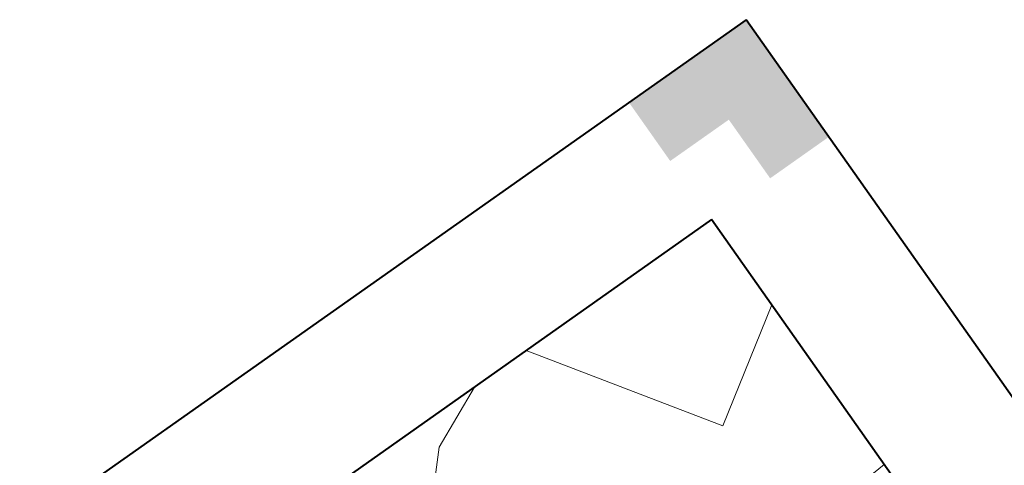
# Model space of a CAD drawing. Header units: metres. Extents: x 149090 to 149776, y 485756 to 486362.
# Tile 92 of 93: x 149579 to 149613, y 486346 to 486362. Entities that reach past the tile are written whole.
import ezdxf

# ---------------------------------------------------------------- set-up
doc = ezdxf.new("R2010")
doc.units = ezdxf.units.M
doc.header["$MEASUREMENT"] = 0
for name, color, linetype, lineweight in [('WVB-alg-onderhoek', 7, 'Continuous', 30), ('WVB-pen-brm-dik 018', 6, 'Continuous', 13), ('WVB-raster-60%', 253, 'Continuous', 30)]:
    doc.layers.add(name, color=color, linetype=linetype, lineweight=lineweight)

# ---------------------------------------------------------------- blocks, each defined once
blk = doc.blocks.new('INZET')
at = {"layer": 'WVB-pen-brm-dik 018'}
for p, q in [((-0.0201, 0), (-0.036321, 0)), ((-0.0201, 0), (-0.020242, -0.000024)), ((-0.020242, -0.000024), (-0.0201, 0)), ((-0.015829, 0), (-0.0201, 0)), ((0, 0), (-0.015829, 0)), ((0, -0.007275), (0, 0)), ((-0.020242, -0.000024), (-0.024666, -0.002015)), ((-0.024666, -0.002015), (-0.020242, -0.000024)), ((-0.007631, -0.012194), (-0.015829, 0)), ((-0.015829, 0), (-0.007631, -0.012194)), ((-0.024666, -0.002015), (-0.027543, -0.005113)), ((-0.027543, -0.005113), (-0.024666, -0.002015)), ((0, -0.007275), (-0.007631, -0.012194)), ((-0.007631, -0.012194), (0, -0.007275)), ((0, -0.020875), (0, -0.007275)), ((-0.002385, -0.021046), (0, -0.020875))]:
    blk.add_line(p, q, dxfattribs=at)

msp = doc.modelspace()

# ---------------------------------------------------------------- hatches: boundary and pattern name
at = {"layer": 'WVB-alg-onderhoek', "lineweight": 40}
msp.add_hatch(color=256, dxfattribs=at).paths.add_polyline_path([(149605.302, 486356.404), (149603.861, 486358.447), (149601.818, 486357.007), (149600.378, 486359.05), (149604.464, 486361.931), (149607.345, 486357.845)])

# ---------------------------------------------------------------- linework, layer by layer
for p, q in [((149604.464, 486361.931), (149089.601, 485998.866)), ((149775.623, 486119.21), (149604.464, 486361.931))]:
    msp.add_line(p, q, dxfattribs=at)
at = {"layer": 'WVB-alg-onderhoek', "lineweight": 40, "flags": 128}
msp.add_lwpolyline([(149266.051, 485765.994), (149768.655, 486120.415), (149603.259, 486354.964), (149100.655, 486000.543)], close=True, dxfattribs=at)

# ---------------------------------------------------------------- block references
at = {"layer": 'WVB-raster-60%', "xscale": 500.0000000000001, "yscale": 500.0000000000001, "zscale": 500.0000000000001, "rotation": 35.19028839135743}
msp.add_blockref('INZET', (149603.259, 486354.964), dxfattribs=at)

doc.saveas('drawing.dxf')
